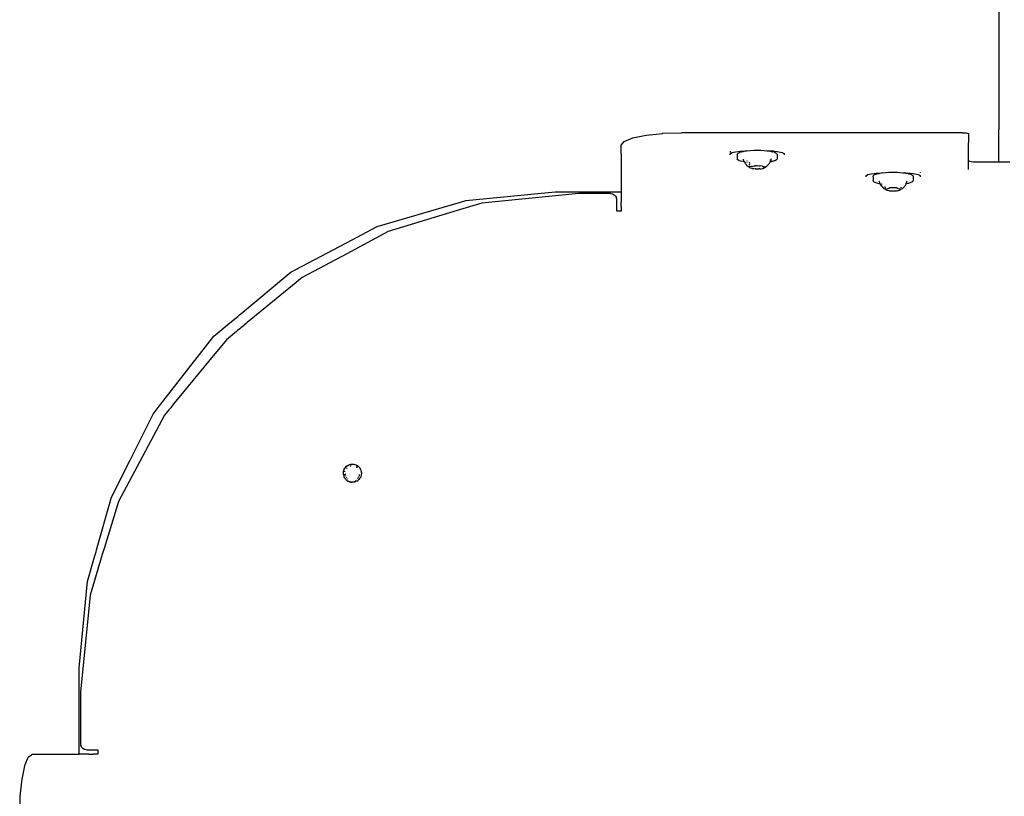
# Model space of a CAD drawing. Extents: x -1073 to 1127, y -1646 to 1793.
# Tile 26 of 39: x -322 to 4, y 779 to 1036. Entities that reach past the tile are written whole.
import ezdxf

# ---------------------------------------------------------------- set-up
doc = ezdxf.new("R2010")
doc.units = 0
doc.layers.get('0').update_dxf_attribs({"linetype": 'CONTINUOUS'})

msp = doc.modelspace()

# ---------------------------------------------------------------- linework, layer by layer
for p, q in [((2.34, 1118.17), (2.34, 1012.75)), ((2.34, 1012.75), (2.34, 1010.99)), ((2.34, 1010.99), (2.34, 1008.15)), ((2.34, 1008.15), (2.34, 1006.49)), ((2.34, 1006.49), (2.34, 1003.64)), ((2.34, 1003.64), (2.34, 1002.26)), ((2.34, 1002.26), (2.34, 999.76)), ((-118.84, 996.98), (-114.42, 997.9)), ((-114.42, 997.9), (-111.08, 998.25)), ((-111.08, 998.25), (-109.03, 998.47)), ((-109.03, 998.47), (-108.84, 998.49)), ((-108.84, 998.49), (-102.66, 998.69)), ((-89.34, 998.69), (-102.66, 998.69)), ((-81.13, 998.69), (-89.34, 998.69)), ((-80.85, 998.69), (-81.13, 998.69)), ((-79.98, 998.69), (-80.85, 998.69)), ((-78.61, 998.69), (-79.98, 998.69)), ((-76.92, 998.69), (-78.61, 998.69)), ((-75.18, 998.69), (-76.92, 998.69)), ((-73.48, 998.69), (-75.18, 998.69)), ((-72.57, 998.69), (-73.48, 998.69)), ((-72.04, 998.69), (-72.57, 998.69)), ((-56.59, 998.69), (-72.04, 998.69)), ((-37.77, 998.69), (-56.59, 998.69)), ((-37.14, 998.69), (-37.77, 998.69)), ((-35.91, 998.69), (-37.14, 998.69)), ((-34.24, 998.69), (-35.91, 998.69)), ((-32.33, 998.69), (-34.24, 998.69)), ((-30.41, 998.69), (-32.33, 998.69)), ((-28.73, 998.69), (-30.41, 998.69)), ((-27.48, 998.69), (-28.73, 998.69)), ((-27.06, 998.69), (-27.48, 998.69)), ((-26.39, 998.69), (-27.06, 998.69)), ((-25.97, 998.69), (-26.39, 998.69)), ((-25.58, 998.69), (-25.97, 998.69)), ((-9.66, 998.69), (-25.58, 998.69)), ((-9.66, 998.69), (-9.05, 998.67)), ((-9.05, 998.67), (-8.49, 998.61)), ((-8.49, 998.61), (-8.05, 998.52)), ((-8.05, 998.52), (-7.76, 998.4)), ((-7.76, 998.4), (-7.66, 998.27)), ((-7.66, 998.27), (-7.66, 995.34)), ((2.34, 989.05), (2.34, 999.76)), ((-122.66, 994.53), (-121.68, 995.82)), ((-122.66, 991.6), (-122.66, 994.53)), ((-121.68, 995.82), (-118.84, 996.98)), ((-7.66, 989.47), (-7.66, 995.34)), ((-122.66, 991.6), (-122.66, 991.31)), ((-122.66, 991.31), (-122.66, 989.72)), ((-86.59, 992.6), (-86.59, 992.42)), ((-86.59, 992.42), (-86.59, 992.11)), ((-86.59, 991.78), (-86.49, 991.83)), ((-86.59, 991.42), (-86.59, 991.78)), ((-86.49, 991.83), (-85.99, 992.12)), ((-85.99, 992.12), (-85.51, 992.24)), ((-85.51, 992.24), (-84.88, 992.39)), ((-84.88, 992.39), (-83.95, 992.51)), ((-84.26, 991.47), (-84.2, 991.72)), ((-84.26, 991.47), (-84.26, 990.73)), ((-84.2, 991.72), (-83.93, 991.96)), ((-83.95, 992.51), (-83.37, 992.57)), ((-83.93, 991.96), (-83.46, 992.18)), ((-83.46, 992.18), (-83.37, 992.21)), ((-83.37, 992.57), (-82.18, 992.62)), ((-83.37, 992.21), (-82.81, 992.39)), ((-82.81, 992.39), (-82.25, 992.51)), ((-82.25, 992.51), (-81.99, 992.56)), ((-82.18, 992.62), (-81.99, 992.56)), ((-81.99, 992.56), (-81.96, 992.59)), ((-81.96, 992.59), (-81.66, 992.64)), ((-81.66, 992.64), (-81.5, 992.64)), ((-81.5, 992.64), (-81.03, 992.71)), ((-81.03, 992.71), (-79.96, 992.81)), ((-79.96, 992.81), (-78.82, 992.88)), ((-78.82, 992.88), (-77.64, 992.9)), ((-77.64, 992.9), (-76.46, 992.88)), ((-76.46, 992.88), (-75.32, 992.81)), ((-75.32, 992.81), (-74.41, 992.72)), ((-74.41, 992.72), (-74.24, 992.7)), ((-74.24, 992.7), (-73.83, 992.64)), ((-73.83, 992.64), (-73.69, 992.64)), ((-73.66, 992.61), (-73.69, 992.64)), ((-73.69, 992.64), (-73.66, 992.64)), ((-73.17, 992.62), (-73.66, 992.64)), ((-73.66, 992.64), (-73.3, 992.56)), ((-73.3, 992.56), (-73.19, 992.53)), ((-73.19, 992.53), (-72.92, 992.47)), ((-72.87, 992.61), (-73.17, 992.62)), ((-72.92, 992.47), (-72.61, 992.4)), ((-72.5, 992.59), (-72.87, 992.61)), ((-72.61, 992.4), (-72.49, 992.38)), ((-72.26, 992.59), (-72.5, 992.59)), ((-72.3, 992.32), (-72.49, 992.38)), ((-71.95, 992.21), (-72.3, 992.32)), ((-72.26, 992.59), (-71.95, 992.57)), ((-71.95, 992.57), (-71.06, 992.47)), ((-71.84, 992.17), (-71.95, 992.21)), ((-71.84, 992.17), (-71.66, 992.09)), ((-71.66, 992.09), (-71.38, 991.95)), ((-71.38, 991.95), (-71.33, 991.9)), ((-71.33, 991.9), (-71.12, 991.71)), ((-71.12, 991.71), (-71.07, 991.46)), ((-71.07, 991.46), (-71.07, 990.73)), ((-71.06, 992.47), (-70.45, 992.39)), ((-70.45, 992.39), (-69.94, 992.27)), ((-69.94, 992.27), (-69.33, 992.12)), ((-69.33, 992.12), (-69.17, 991.97)), ((-69.06, 991.96), (-69.17, 991.97)), ((-69.06, 991.96), (-68.81, 991.82)), ((-68.81, 991.82), (-68.74, 991.78)), ((-68.74, 991.56), (-68.75, 991.41)), ((-68.74, 991.78), (-68.74, 991.68)), ((-68.74, 991.68), (-68.74, 991.56)), ((-122.66, 989.72), (-122.66, 985.74)), ((-84.26, 990.73), (-84.26, 990.64)), ((-84.26, 990.64), (-84.26, 990)), ((-84.1, 989.76), (-84.26, 990)), ((-83.74, 989.53), (-84.1, 989.76)), ((-83.19, 989.31), (-83.74, 989.53)), ((-82.45, 989.12), (-83.19, 989.31)), ((-81.92, 989.01), (-82.45, 989.12)), ((-82.18, 989.77), (-82.24, 989.97)), ((-82.13, 989.59), (-82.18, 989.77)), ((-82.12, 989.57), (-82.13, 989.59)), ((-82.1, 989.5), (-82.12, 989.57)), ((-82.05, 989.36), (-82.1, 989.5)), ((-82.01, 989.2), (-82.05, 989.36)), ((-81.94, 989.08), (-82.01, 989.2)), ((-81.92, 989.05), (-81.94, 989.08)), ((-81.92, 989.01), (-81.92, 989.05)), ((-81.92, 989.01), (-81.89, 988.99)), ((-81.76, 988.99), (-81.89, 988.99)), ((-81.89, 988.99), (-81.83, 988.89)), ((-81.83, 988.89), (-81.63, 988.62)), ((-81.63, 988.62), (-81.56, 988.41)), ((-81.56, 988.41), (-81.47, 988.23)), ((-81.47, 988.23), (-81.33, 988.14)), ((-81.21, 988.07), (-81.33, 988.14)), ((-81.21, 988.07), (-81.22, 987.97)), ((-81.22, 987.97), (-81.14, 987.92)), ((-81.14, 987.92), (-81.03, 987.77)), ((-81.04, 989.41), (-81.12, 989.43)), ((-80.83, 988.86), (-81.12, 988.9)), ((-80.95, 989.39), (-81.04, 989.41)), ((-81.03, 987.77), (-80.93, 987.74)), ((-80.92, 987.71), (-80.93, 987.74)), ((-80.86, 987.59), (-80.92, 987.71)), ((-80.68, 987.49), (-80.86, 987.59)), ((-80.14, 988.45), (-80.17, 988.86)), ((-80.17, 988.22), (-80.14, 988.45)), ((-80.17, 988.22), (-80.14, 988.2)), ((-80.17, 988.16), (-80.14, 988.2)), ((-80.17, 988.09), (-80.17, 988.16)), ((-80.17, 987.49), (-80.13, 987.67)), ((-80.15, 987.7), (-80.13, 987.67)), ((-79.31, 987.53), (-78.51, 987.71)), ((-78.51, 987.71), (-78.41, 987.77)), ((-78.41, 987.77), (-78.27, 987.73)), ((-77.82, 987.71), (-78.27, 987.73)), ((-77.68, 987.74), (-77.82, 987.71)), ((-77.01, 987.67), (-77.68, 987.74)), ((-76.92, 987.66), (-77.01, 987.67)), ((-76.85, 987.66), (-76.92, 987.66)), ((-76.54, 987.69), (-76.85, 987.66)), ((-76.05, 987.62), (-76.54, 987.69)), ((-76.05, 987.62), (-75.91, 987.65)), ((-75.91, 987.65), (-75.87, 987.58)), ((-75.87, 987.58), (-75.36, 987.24)), ((-75.16, 987.65), (-75.16, 987.46)), ((-74.54, 987.59), (-74.58, 987.51)), ((-74.49, 987.6), (-74.54, 987.59)), ((-74.47, 987.62), (-74.49, 987.6)), ((-74.42, 987.65), (-74.47, 987.62)), ((-73.8, 988.3), (-74.42, 987.65)), ((-73.38, 989.02), (-73.8, 988.3)), ((-73.42, 989.7), (-73.51, 989.65)), ((-72.98, 989.1), (-73.38, 989.02)), ((-73.35, 989.08), (-73.38, 989.02)), ((-73.3, 989.24), (-73.35, 989.16)), ((-73.35, 989.16), (-73.35, 989.08)), ((-73.26, 989.4), (-73.3, 989.24)), ((-73.21, 989.57), (-73.26, 989.4)), ((-73.19, 989.63), (-73.21, 989.57)), ((-73.13, 989.84), (-73.19, 989.63)), ((-73.06, 990.05), (-73.13, 989.84)), ((-72.91, 989.11), (-72.98, 989.1)), ((-72.7, 989.16), (-72.91, 989.11)), ((-72.37, 989.25), (-72.7, 989.16)), ((-72.17, 989.3), (-72.37, 989.25)), ((-72.13, 989.32), (-72.17, 989.3)), ((-71.97, 989.38), (-72.13, 989.32)), ((-71.6, 989.52), (-71.97, 989.38)), ((-71.23, 989.75), (-71.6, 989.52)), ((-71.07, 989.99), (-71.23, 989.75)), ((-71.07, 990.73), (-71.07, 990.56)), ((-71.07, 990.56), (-71.07, 990.49)), ((-71.07, 990.49), (-71.07, 990.19)), ((-71.07, 990.19), (-71.07, 989.99)), ((-7.66, 989.47), (-7.57, 989.34)), ((-7.66, 989.33), (-7.66, 989.47)), ((-7.66, 989.21), (-7.66, 989.33)), ((-7.66, 989.09), (-7.66, 989.21)), ((-7.66, 989.02), (-7.66, 989.09)), ((-7.66, 988.95), (-7.66, 989.02)), ((-7.66, 988.92), (-7.66, 988.95)), ((-7.66, 988.87), (-7.66, 988.92)), ((-7.66, 988.83), (-7.66, 988.87)), ((-7.66, 988.8), (-7.66, 988.83)), ((-7.66, 987.19), (-7.66, 988.8)), ((-7.57, 989.34), (-7.28, 989.22)), ((-7.28, 989.22), (-6.84, 989.13)), ((-6.84, 989.13), (-6.28, 989.07)), ((-6.28, 989.07), (-5.66, 989.05)), ((-5.66, 989.05), (1.43, 989.05)), ((1.43, 989.05), (1.74, 989.05)), ((1.74, 989.05), (1.99, 989.05)), ((1.99, 989.05), (2.34, 989.05)), ((2.34, 989.05), (5.96, 989.05)), ((-122.66, 985.74), (-122.66, 979.13)), ((-80.68, 987.49), (-80.64, 987.45)), ((-80.41, 987.37), (-80.64, 987.45)), ((-80.41, 987.37), (-80.29, 987.33)), ((-80.16, 987.19), (-80.29, 987.33)), ((-80.17, 987.38), (-80.17, 987.43)), ((-80.13, 987.37), (-80.17, 987.38)), ((-80.11, 987.13), (-80.16, 987.19)), ((-80.13, 987.37), (-80.07, 987.37)), ((-80.07, 987.11), (-80.11, 987.13)), ((-79.59, 987.47), (-80.07, 987.37)), ((-80.06, 987.07), (-80.07, 987.11)), ((-79.82, 986.96), (-80.06, 987.07)), ((-79.46, 986.86), (-79.82, 986.96)), ((-79.45, 987.5), (-79.59, 987.47)), ((-79.42, 986.87), (-79.46, 986.86)), ((-79.42, 987.51), (-79.45, 987.5)), ((-79.31, 987.53), (-79.42, 987.51)), ((-79.28, 986.83), (-79.42, 986.87)), ((-79.28, 986.83), (-78.84, 986.81)), ((-78.78, 986.76), (-78.84, 986.81)), ((-78.78, 986.76), (-78.76, 986.8)), ((-78.76, 986.8), (-78.29, 986.78)), ((-78.23, 986.72), (-78.29, 986.78)), ((-78.23, 986.72), (-78.17, 986.77)), ((-78.17, 986.77), (-77.67, 986.75)), ((-77.64, 986.7), (-77.67, 986.75)), ((-77.64, 986.7), (-77.59, 986.75)), ((-77.59, 986.75), (-77.06, 986.72)), ((-76.92, 986.75), (-77.06, 986.72)), ((-76.82, 986.74), (-76.92, 986.75)), ((-76.82, 986.74), (-76.29, 986.79)), ((-76.29, 986.79), (-75.84, 986.87)), ((-75.84, 986.87), (-75.49, 986.97)), ((-75.49, 986.97), (-75.39, 987.03)), ((-75.39, 987.03), (-75.36, 987.04)), ((-75.36, 987.24), (-75.26, 987.17)), ((-75.36, 987.04), (-75.32, 987.07)), ((-75.32, 987.07), (-75.26, 987.08)), ((-75.26, 987.17), (-75.2, 987.13)), ((-75.2, 987.13), (-75.26, 987.08)), ((-75.2, 987.13), (-75.16, 987.14)), ((-75.16, 987.46), (-75.16, 987.43)), ((-75.16, 987.14), (-75.12, 987.19)), ((-75.12, 987.19), (-75.07, 987.22)), ((-75.04, 987.22), (-75.07, 987.22)), ((-75.04, 987.22), (-74.92, 987.31)), ((-74.92, 987.31), (-74.75, 987.4)), ((-74.75, 987.4), (-74.71, 987.45)), ((-74.71, 987.45), (-74.58, 987.51)), ((-41.59, 984.5), (-41.49, 984.56)), ((-41.59, 984.14), (-41.59, 984.5)), ((-41.49, 984.56), (-40.99, 984.84)), ((-40.99, 984.84), (-40.51, 984.96)), ((-40.51, 984.96), (-39.88, 985.12)), ((-39.88, 985.12), (-38.95, 985.23)), ((-39.24, 984.14), (-39.23, 984.39)), ((-39.23, 984.39), (-39.01, 984.63)), ((-39.01, 984.63), (-38.58, 984.86)), ((-38.95, 985.23), (-38.37, 985.3)), ((-38.58, 984.86), (-38.37, 984.93)), ((-38.37, 985.3), (-37.18, 985.34)), ((-38.37, 984.93), (-37.97, 985.07)), ((-37.97, 985.07), (-37.25, 985.23)), ((-37.25, 985.23), (-37.18, 985.25)), ((-37.18, 985.34), (-36.66, 985.36)), ((-37.18, 985.25), (-36.66, 985.36)), ((-36.66, 985.36), (-36.51, 985.36)), ((-36.51, 985.36), (-36.25, 985.4)), ((-36.25, 985.4), (-35.2, 985.52)), ((-35.2, 985.52), (-34.07, 985.59)), ((-34.07, 985.59), (-32.9, 985.62)), ((-32.9, 985.62), (-31.72, 985.61)), ((-31.72, 985.61), (-31.19, 985.58)), ((-31.19, 985.58), (-30.56, 985.55)), ((-30.56, 985.55), (-29.48, 985.45)), ((-29.48, 985.45), (-28.83, 985.36)), ((-28.66, 985.36), (-28.83, 985.36)), ((-28.66, 985.36), (-28.5, 985.31)), ((-28.5, 985.31), (-27.5, 985.32)), ((-28.5, 985.31), (-27.65, 985.14)), ((-27.65, 985.14), (-27.61, 985.13)), ((-27.61, 985.13), (-26.95, 984.94)), ((-27.5, 985.32), (-26.95, 985.3)), ((-26.95, 985.3), (-26.06, 985.19)), ((-26.95, 984.94), (-26.46, 984.72)), ((-26.46, 984.72), (-26.34, 984.62)), ((-26.34, 984.62), (-26.16, 984.48)), ((-26.16, 984.48), (-26.06, 984.24)), ((-26.06, 985.19), (-25.45, 985.12)), ((-25.45, 985.12), (-24.94, 984.99)), ((-24.94, 984.99), (-24.33, 984.84)), ((-24.33, 984.84), (-24.16, 984.74)), ((-24.16, 984.74), (-23.74, 984.5)), ((-23.74, 985.57), (-23.74, 985.43)), ((-23.74, 984.5), (-23.74, 984.14)), ((-7.66, 986.73), (-7.66, 987.19)), ((-7.66, 986.53), (-7.66, 986.73)), ((-39.24, 984.14), (-39.24, 983.45)), ((-39.24, 983.45), (-39.24, 983.26)), ((-39.24, 983.26), (-39.24, 983.05)), ((-39.24, 983.05), (-39.23, 982.92)), ((-39.24, 982.67), (-39.23, 982.92)), ((-39.05, 982.45), (-39.24, 982.67)), ((-38.64, 982.2), (-39.05, 982.45)), ((-38.04, 981.99), (-38.64, 982.2)), ((-37.27, 981.8), (-38.04, 981.99)), ((-36.92, 981.73), (-37.27, 981.8)), ((-37.18, 982.48), (-37.24, 982.69)), ((-37.12, 982.28), (-37.18, 982.48)), ((-37.08, 982.2), (-37.12, 982.28)), ((-37.05, 982.11), (-37.08, 982.2)), ((-37.04, 982.06), (-37.05, 982.11)), ((-37.01, 981.92), (-37.04, 982.06)), ((-36.98, 981.88), (-37.01, 981.92)), ((-36.96, 981.83), (-36.98, 981.88)), ((-36.92, 981.77), (-36.96, 981.83)), ((-36.92, 981.73), (-36.92, 981.77)), ((-36.89, 981.71), (-36.92, 981.73)), ((-36.89, 981.71), (-36.86, 981.65)), ((-36.56, 981.13), (-36.86, 981.65)), ((-36.56, 981.13), (-36.47, 980.96)), ((-36.35, 981.65), (-36.51, 981.67)), ((-36.26, 981.64), (-36.35, 981.65)), ((-28.38, 981.75), (-28.8, 981.03)), ((-27.73, 981.87), (-28.38, 981.75)), ((-28.35, 981.81), (-28.38, 981.75)), ((-28.31, 981.92), (-28.35, 981.81)), ((-28.31, 981.92), (-28.29, 982.01)), ((-28.29, 982.01), (-28.25, 982.15)), ((-28.2, 982.31), (-28.25, 982.25)), ((-28.25, 982.25), (-28.25, 982.15)), ((-28.19, 982.36), (-28.2, 982.31)), ((-28.19, 982.36), (-28.13, 982.56)), ((-28.13, 982.56), (-28.06, 982.77)), ((-27.03, 982.07), (-27.73, 981.87)), ((-26.51, 982.29), (-27.03, 982.07)), ((-26.18, 982.53), (-26.51, 982.29)), ((-26.06, 982.77), (-26.18, 982.53)), ((-26.06, 984.24), (-26.06, 983.45)), ((-26.06, 983.45), (-26.06, 983.34)), ((-26.06, 983.34), (-26.06, 983.28)), ((-26.06, 983.28), (-26.06, 982.77)), ((-174.12, 976.26), (-144.54, 979.13)), ((-136.66, 978.54), (-168.85, 975.37)), ((-144.54, 979.13), (-122.66, 979.13)), ((-126.16, 978.54), (-136.66, 978.54)), ((-126.16, 978.54), (-125.55, 978.44)), ((-125.55, 978.44), (-124.99, 978.15)), ((-124.99, 978.15), (-124.55, 977.71)), ((-122.66, 979.13), (-122.66, 975.72)), ((-36.47, 980.96), (-36.33, 980.86)), ((-36.21, 980.79), (-36.33, 980.86)), ((-36.21, 980.79), (-36.14, 980.65)), ((-36.14, 980.65), (-35.93, 980.46)), ((-35.92, 980.44), (-35.93, 980.46)), ((-35.87, 980.43), (-35.92, 980.44)), ((-35.86, 980.32), (-35.87, 980.43)), ((-35.69, 980.22), (-35.86, 980.32)), ((-35.69, 980.22), (-35.64, 980.18)), ((-35.64, 980.18), (-35.4, 980.09)), ((-35.37, 980.08), (-35.4, 980.09)), ((-35.32, 980.08), (-35.37, 980.08)), ((-35.32, 980.08), (-35.28, 980.05)), ((-35.22, 980.04), (-35.28, 980.05)), ((-35.24, 980.57), (-35.25, 980.87)), ((-35.23, 980.53), (-35.24, 980.57)), ((-35.23, 980.49), (-35.23, 980.53)), ((-35.22, 980.04), (-35.23, 980.21)), ((-35.23, 979.99), (-35.22, 980.04)), ((-35.23, 979.99), (-35.16, 979.98)), ((-35.16, 980.02), (-35.22, 980.04)), ((-35.16, 979.98), (-34.31, 980.28)), ((-35.16, 980.02), (-35.16, 979.98)), ((-35.16, 979.93), (-35.16, 979.98)), ((-35.1, 979.85), (-35.16, 979.93)), ((-35.07, 979.8), (-35.1, 979.85)), ((-34.84, 979.69), (-35.07, 979.8)), ((-34.49, 979.59), (-34.84, 979.69)), ((-34.04, 979.51), (-34.49, 979.59)), ((-34.31, 980.28), (-34, 980.39)), ((-33.97, 979.52), (-34.04, 979.51)), ((-34, 980.39), (-33.97, 980.41)), ((-33.97, 980.41), (-33.93, 980.45)), ((-33.82, 979.49), (-33.97, 979.52)), ((-33.93, 980.45), (-33.87, 980.43)), ((-33.87, 980.43), (-33.78, 980.41)), ((-33.82, 979.49), (-33.31, 979.49)), ((-33.23, 980.45), (-33.78, 980.41)), ((-33.27, 979.44), (-33.31, 979.49)), ((-33.27, 979.44), (-33.22, 979.49)), ((-32.64, 980.47), (-33.23, 980.45)), ((-33.22, 979.49), (-32.69, 979.43)), ((-32.69, 979.43), (-32.6, 979.48)), ((-32.31, 980.41), (-32.64, 980.47)), ((-32.6, 979.48), (-32.1, 979.44)), ((-32.05, 980.45), (-32.31, 980.41)), ((-32.1, 979.44), (-32.03, 979.48)), ((-31.5, 980.41), (-32.05, 980.45)), ((-32.03, 979.48), (-31.55, 979.48)), ((-31.4, 979.52), (-31.55, 979.48)), ((-31.5, 980.41), (-31.4, 980.43)), ((-31.4, 980.43), (-31.36, 980.44)), ((-31.33, 979.51), (-31.4, 979.52)), ((-31.36, 980.44), (-31.29, 980.38)), ((-31.33, 979.51), (-30.87, 979.59)), ((-31.29, 980.38), (-30.2, 979.98)), ((-30.87, 979.59), (-30.51, 979.68)), ((-30.51, 979.68), (-30.27, 979.8)), ((-30.27, 979.8), (-30.17, 979.92)), ((-30.2, 979.98), (-30.17, 979.97)), ((-30.17, 979.97), (-30.09, 979.98)), ((-30.17, 979.92), (-30.17, 979.97)), ((-30.09, 980.68), (-30.09, 980.57)), ((-30.09, 980.52), (-30.09, 980.57)), ((-30.09, 980.52), (-30.09, 980.4)), ((-30.09, 980.23), (-30.09, 980.17)), ((-30.09, 980.02), (-30.09, 979.98)), ((-30.09, 979.98), (-30.05, 979.99)), ((-30.05, 979.99), (-29.96, 980.01)), ((-29.96, 980.01), (-29.93, 980.07)), ((-29.93, 980.07), (-29.88, 980.1)), ((-29.88, 980.1), (-29.58, 980.23)), ((-29.54, 980.3), (-29.58, 980.23)), ((-29.54, 980.3), (-29.42, 980.38)), ((-28.8, 981.03), (-29.42, 980.38)), ((-203.41, 967.65), (-175.84, 975.75)), ((-168.85, 975.37), (-176.99, 972.9)), ((-175.84, 975.75), (-174.12, 976.26)), ((-124.55, 977.71), (-124.26, 977.15)), ((-124.16, 976.54), (-124.26, 977.15)), ((-124.16, 972.75), (-124.16, 976.54)), ((-122.66, 975.53), (-122.66, 975.72)), ((-122.66, 975.2), (-122.66, 975.53)), ((-122.66, 974.76), (-122.66, 975.2)), ((-122.66, 974.25), (-122.66, 974.76)), ((-176.99, 972.9), (-199.81, 965.98)), ((-122.66, 972.75), (-124.16, 972.75)), ((-122.66, 974.25), (-122.66, 972.75)), ((-213.65, 962.26), (-203.41, 967.65)), ((-199.81, 965.98), (-213.49, 958.66)), ((-230.65, 953.33), (-213.65, 962.26)), ((-213.49, 958.66), (-228.33, 950.73)), ((-248.63, 938.75), (-231.97, 952.63)), ((-231.97, 952.63), (-231.4, 952.93)), ((-231.4, 952.93), (-230.65, 953.33)), ((-230.23, 949.17), (-246.46, 935.86)), ((-229.52, 949.75), (-230.23, 949.17)), ((-228.33, 950.73), (-229.52, 949.75)), ((-248.99, 938.45), (-248.63, 938.75)), ((-257.54, 931.32), (-252.21, 935.77)), ((-252.21, 935.77), (-251.83, 936.08)), ((-251.83, 936.08), (-251.15, 936.65)), ((-251.15, 936.65), (-250.72, 937.01)), ((-250.72, 937.01), (-250.03, 937.58)), ((-250.03, 937.58), (-249.61, 937.93)), ((-249.61, 937.93), (-248.99, 938.45)), ((-246.8, 935.57), (-247.43, 935.05)), ((-246.46, 935.86), (-246.8, 935.57)), ((-250, 932.95), (-253.34, 930.21)), ((-249.64, 933.24), (-250, 932.95)), ((-248.94, 933.81), (-249.64, 933.24)), ((-248.54, 934.14), (-248.94, 933.81)), ((-247.83, 934.73), (-248.54, 934.14)), ((-247.43, 935.05), (-247.83, 934.73)), ((-262.24, 925.31), (-257.54, 931.32)), ((-253.34, 930.21), (-259.27, 922.97)), ((-274.45, 909.7), (-262.24, 925.31)), ((-259.27, 922.97), (-271.16, 908.49)), ((-275.06, 908.92), (-274.45, 909.7)), ((-277.65, 905.61), (-275.62, 908.2)), ((-275.62, 908.2), (-275.06, 908.92)), ((-272.4, 906.99), (-273.86, 905.21)), ((-271.8, 907.71), (-272.4, 906.99)), ((-271.16, 908.49), (-271.8, 907.71)), ((-285.38, 890.11), (-277.65, 905.61)), ((-273.86, 905.21), (-282.04, 889.89)), ((-291.38, 878.08), (-285.38, 890.11)), ((-282.04, 889.89), (-289.1, 876.68)), ((-214.61, 886.47), (-214.57, 886.76)), ((-214.57, 886.76), (-214.54, 886.78)), ((-214.54, 886.78), (-214.51, 886.92)), ((-214.51, 886.92), (-214.48, 887.08)), ((-214.48, 887.08), (-214.43, 887.17)), ((-214.43, 887.17), (-214.38, 887.32)), ((-214.43, 887.17), (-214.36, 887.29)), ((-214.38, 887.32), (-214.12, 887.75)), ((-214.19, 886.61), (-214.13, 886.63)), ((-214.16, 886.56), (-214.19, 886.61)), ((-214.18, 886.51), (-214.16, 886.56)), ((-214.13, 886.63), (-214.1, 886.73)), ((-214.12, 887.75), (-214.09, 887.8)), ((-214.09, 887.8), (-214.08, 887.82)), ((-214.08, 887.82), (-213.97, 887.94)), ((-213.97, 887.94), (-213.68, 888.26)), ((-213.68, 888.26), (-213.56, 888.35)), ((-213.58, 887.51), (-213.6, 887.49)), ((-213.44, 887.72), (-213.58, 887.51)), ((-213.56, 888.35), (-213.53, 888.39)), ((-213.53, 888.39), (-213.47, 888.42)), ((-213.47, 888.42), (-213.36, 888.51)), ((-213.37, 887.77), (-213.44, 887.72)), ((-213.36, 888.51), (-213.33, 888.53)), ((-213.33, 888.53), (-212.94, 888.73)), ((-213.31, 888.52), (-212.94, 888.73)), ((-212.82, 888.8), (-212.94, 888.73)), ((-212.82, 888.8), (-212.76, 888.82)), ((-212.76, 888.82), (-212.7, 888.84)), ((-212.7, 888.84), (-212.54, 888.91)), ((-212.55, 888.88), (-212.52, 888.89)), ((-212.54, 888.91), (-212.16, 888.98)), ((-212.52, 888.89), (-212.16, 888.98)), ((-212.25, 888.38), (-212.44, 888.33)), ((-212.18, 888.43), (-212.25, 888.38)), ((-212.09, 888.43), (-212.18, 888.43)), ((-212.16, 888.98), (-212.11, 889)), ((-212.11, 889), (-212.03, 889.01)), ((-212.03, 889.01), (-211.98, 889.01)), ((-211.98, 889.01), (-211.67, 889.04)), ((-211.98, 889.01), (-211.68, 889.01)), ((-211.67, 889.04), (-211.37, 889.01)), ((-211.37, 889.01), (-211.23, 889)), ((-211.23, 889), (-210.91, 888.93)), ((-210.91, 888.93), (-210.8, 888.91)), ((-210.8, 888.91), (-210.52, 888.8)), ((-210.79, 888.88), (-210.52, 888.8)), ((-210.52, 888.8), (-210.43, 888.77)), ((-210.43, 888.77), (-210.39, 888.74)), ((-210.39, 888.74), (-210.15, 888.62)), ((-210.23, 887.99), (-210.36, 888.07)), ((-210.12, 887.93), (-210.23, 887.99)), ((-210.15, 888.62), (-210, 888.53)), ((-210.1, 887.89), (-210.12, 887.93)), ((-210.06, 887.86), (-210.1, 887.89)), ((-210.03, 888.52), (-210.01, 888.5)), ((-210.01, 888.5), (-209.85, 888.41)), ((-210, 888.53), (-209.85, 888.41)), ((-209.85, 888.41), (-209.74, 888.34)), ((-209.74, 888.34), (-209.66, 888.25)), ((-209.66, 888.25), (-209.35, 887.94)), ((-209.35, 887.94), (-209.27, 887.82)), ((-209.35, 887.91), (-209.27, 887.82)), ((-209.27, 887.82), (-209.19, 887.73)), ((-209.19, 887.73), (-209.11, 887.57)), ((-209.11, 887.57), (-209.05, 887.49)), ((-209.05, 887.49), (-208.92, 887.19)), ((-208.92, 887.19), (-208.86, 887.02)), ((-208.86, 887.02), (-208.82, 887)), ((-208.82, 887), (-208.78, 886.76)), ((-208.78, 886.76), (-208.74, 886.69)), ((-208.74, 886.69), (-208.7, 886.34)), ((-214.65, 886.28), (-214.61, 886.47)), ((-214.65, 886.19), (-214.65, 886.28)), ((-214.65, 886.06), (-214.65, 886.19)), ((-214.62, 885.6), (-214.65, 886.06)), ((-214.61, 885.47), (-214.62, 885.6)), ((-214.61, 885.47), (-214.48, 885.09)), ((-214.48, 885.09), (-214.49, 885.02)), ((-214.38, 884.81), (-214.49, 885.02)), ((-214.46, 885.03), (-214.48, 885.09)), ((-214.38, 885.64), (-214.38, 885.73)), ((-214.38, 885.57), (-214.38, 885.64)), ((-214.38, 885.44), (-214.38, 885.57)), ((-214.38, 885.32), (-214.38, 885.44)), ((-214.38, 885.21), (-214.38, 885.32)), ((-214.38, 885.1), (-214.38, 885.21)), ((-214.36, 885.06), (-214.38, 885.1)), ((-214.35, 884.69), (-214.38, 884.81)), ((-214.3, 884.62), (-214.35, 884.69)), ((-214.23, 884.49), (-214.3, 884.62)), ((-214.08, 884.29), (-214.23, 884.49)), ((-214.08, 885.79), (-214.09, 885.7)), ((-214.09, 885.7), (-214.01, 885.43)), ((-213.88, 884.02), (-214.08, 884.29)), ((-213.91, 885.12), (-213.9, 885.09)), ((-213.74, 883.88), (-213.88, 884.02)), ((-213.71, 883.85), (-213.74, 883.88)), ((-213.73, 884.77), (-213.59, 884.53)), ((-213.71, 883.85), (-213.68, 883.82)), ((-213.66, 883.78), (-213.68, 883.82)), ((-213.61, 883.76), (-213.66, 883.78)), ((-213.55, 883.72), (-213.61, 883.76)), ((-213.52, 884.46), (-213.59, 884.53)), ((-213.54, 883.65), (-213.55, 883.72)), ((-213.54, 883.65), (-213.52, 883.62)), ((-213.52, 883.62), (-213.46, 883.59)), ((-213.46, 883.59), (-213.35, 883.52)), ((-213.35, 883.52), (-213.29, 883.51)), ((-213.29, 883.51), (-213.26, 883.49)), ((-213.26, 884.22), (-213.12, 884.1)), ((-213.22, 883.45), (-213.26, 883.49)), ((-213.19, 883.43), (-213.22, 883.45)), ((-213.19, 883.43), (-213.15, 883.44)), ((-213.15, 883.44), (-213.08, 883.39)), ((-213.08, 883.39), (-212.93, 883.34)), ((-212.82, 883.3), (-212.93, 883.34)), ((-212.86, 883.24), (-212.93, 883.34)), ((-212.8, 883.28), (-212.82, 883.3)), ((-212.77, 883.19), (-212.8, 883.28)), ((-210.69, 883.4), (-210.75, 883.37)), ((-210.51, 883.5), (-210.69, 883.4)), ((-210.25, 883.41), (-210.66, 883.23)), ((-210.27, 884.05), (-210.24, 884.06)), ((-210.16, 883.45), (-210.25, 883.41)), ((-210.16, 883.45), (-209.87, 883.63)), ((-209.97, 884.31), (-209.89, 884.38)), ((-209.89, 884.38), (-209.77, 884.49)), ((-209.54, 883.92), (-209.87, 883.63)), ((-209.77, 884.49), (-209.72, 884.57)), ((-209.67, 884.51), (-209.69, 884.45)), ((-209.5, 883.96), (-209.54, 883.92)), ((-209.48, 885.01), (-209.52, 884.9)), ((-209.48, 883.99), (-209.5, 883.96)), ((-209.48, 885.01), (-209.45, 885.05)), ((-209.25, 884.25), (-209.48, 883.99)), ((-209.38, 885.21), (-209.31, 885.24)), ((-209.33, 885.29), (-209.29, 885.56)), ((-209.31, 885.24), (-209.33, 885.29)), ((-209.01, 884.63), (-209.28, 884.26)), ((-209.01, 884.63), (-209.25, 884.25)), ((-208.84, 885.03), (-209.01, 884.63)), ((-208.77, 885.28), (-208.87, 885.03)), ((-208.77, 885.28), (-208.84, 885.03)), ((-208.73, 885.39), (-208.77, 885.28)), ((-208.67, 885.89), (-208.73, 885.46)), ((-208.73, 885.46), (-208.73, 885.39)), ((-208.7, 886.34), (-208.67, 886.2)), ((-208.7, 886.34), (-208.69, 886.22)), ((-208.69, 886.22), (-208.67, 885.89)), ((-208.67, 886.2), (-208.67, 885.89)), ((-212.77, 883.19), (-212.86, 883.24)), ((-212.71, 883.18), (-212.77, 883.19)), ((-212.73, 883.24), (-212.71, 883.18)), ((-212.7, 883.23), (-212.71, 883.18)), ((-212.71, 883.18), (-212.64, 883.16)), ((-212.64, 883.16), (-212.57, 883.18)), ((-212.6, 883.19), (-212.57, 883.18)), ((-212.51, 883.16), (-212.57, 883.18)), ((-212.47, 883.15), (-212.51, 883.16)), ((-212.39, 883.14), (-212.47, 883.15)), ((-212.39, 883.14), (-212.31, 883.11)), ((-212.31, 883.11), (-211.97, 883.08)), ((-211.97, 883.08), (-211.95, 883.06)), ((-211.91, 883.04), (-211.95, 883.06)), ((-211.85, 883.05), (-211.91, 883.04)), ((-211.91, 883.04), (-211.88, 883.04)), ((-211.77, 883.05), (-211.85, 883.05)), ((-211.7, 883.04), (-211.77, 883.05)), ((-211.65, 883.04), (-211.7, 883.04)), ((-211.51, 883.04), (-211.65, 883.04)), ((-211.07, 883.09), (-211.51, 883.04)), ((-211, 883.12), (-211.07, 883.09)), ((-210.95, 883.13), (-211, 883.12)), ((-210.89, 883.14), (-210.95, 883.13)), ((-210.89, 883.14), (-210.66, 883.23)), ((-296.33, 860.69), (-291.38, 878.08)), ((-289.1, 876.68), (-293.71, 861.48)), ((-296.52, 859.99), (-296.33, 860.69)), ((-293.92, 860.8), (-294.23, 859.78)), ((-293.71, 861.48), (-293.92, 860.8)), ((-299.3, 850.23), (-297, 858.31)), ((-294.43, 859.12), (-298.49, 845.73)), ((-297, 858.31), (-296.81, 858.98)), ((-296.81, 858.98), (-296.52, 859.99)), ((-294.23, 859.78), (-294.43, 859.12)), ((-302.06, 821.61), (-299.3, 850.23)), ((-298.49, 845.73), (-301.66, 813.54)), ((-302.06, 793.04), (-302.06, 821.61)), ((-301.66, 813.54), (-301.66, 796.54)), ((-301.66, 796.54), (-301.57, 795.92)), ((-301.28, 795.36), (-301.57, 795.92)), ((-300.84, 794.92), (-301.28, 795.36)), ((-319.94, 789.61), (-318.94, 792.06)), ((-318.94, 792.06), (-317.91, 792.84)), ((-317.91, 792.84), (-317.66, 793.04)), ((-317.66, 793.04), (-314.72, 793.04)), ((-314.72, 793.04), (-312.67, 793.04)), ((-312.67, 793.04), (-310.81, 793.04)), ((-310.81, 793.04), (-302.06, 793.04)), ((-298.85, 793.04), (-302.06, 793.04)), ((-300.28, 794.63), (-300.84, 794.92)), ((-299.66, 794.54), (-300.28, 794.63)), ((-299.66, 794.54), (-295.88, 794.54)), ((-298.85, 793.04), (-298.66, 793.04)), ((-298.66, 793.04), (-298.33, 793.04)), ((-298.33, 793.04), (-297.88, 793.04)), ((-297.88, 793.04), (-297.38, 793.04)), ((-295.88, 793.04), (-297.38, 793.04)), ((-295.88, 794.54), (-295.88, 793.04)), ((-321.02, 784.79), (-320.1, 789.22)), ((-320.1, 789.22), (-319.94, 789.61)), ((-321.61, 779.22), (-321.02, 784.79)), ((-321.78, 774.03), (-321.61, 779.22))]:
    msp.add_line(p, q)

doc.saveas('drawing.dxf')
